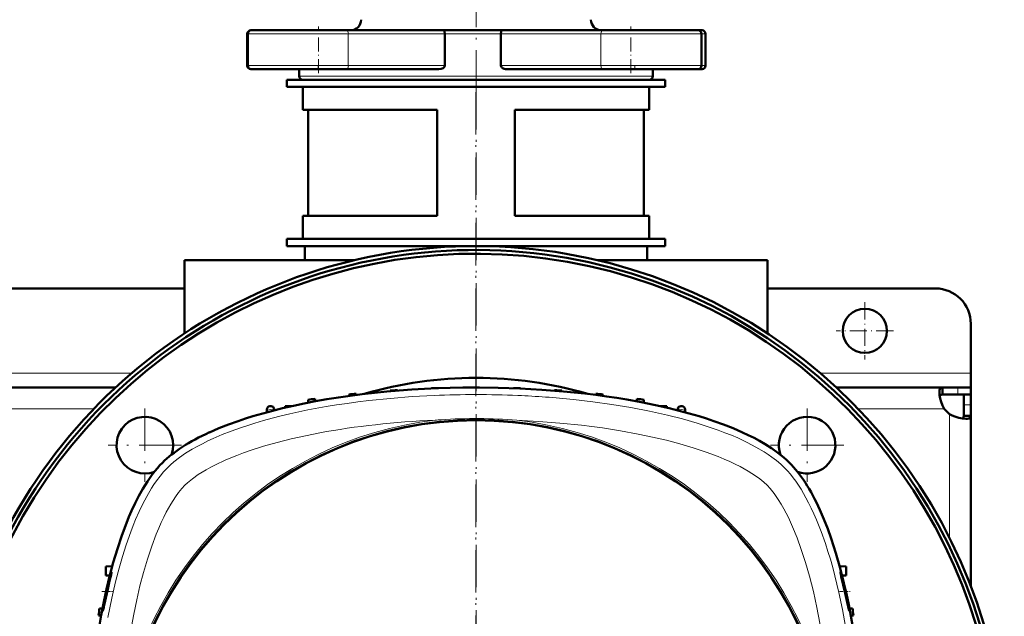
# Model space of a CAD drawing. Extents: x -1595 to 1972, y -1657 to 646.
# Tile 18 of 56: x 182 to 461, y -1126 to -957. Entities that reach past the tile are written whole.
import ezdxf

# ---------------------------------------------------------------- set-up
doc = ezdxf.new("R2010")
doc.units = 0
doc.linetypes.add('DASHDOT', pattern=[18.5, 12, -3, 0.5, -3])

msp = doc.modelspace()

# ---------------------------------------------------------------- linework, layer by layer
at = {"color": 7, "linetype": 'DASHDOT', "lineweight": 18}
for p, q in [((311.57, -977.44), (311.57, -934.41)), ((311.56, -977.32), (311.56, -1364.38)), ((311.57, -975.86), (311.57, -1365.86)), ((217.87, -1066.76), (217.87, -1087.56)), ((405.25, -1066.76), (405.25, -1087.56)), ((228.27, -1077.16), (207.47, -1077.16)), ((415.65, -1077.16), (394.85, -1077.16))]:
    msp.add_line(p, q, dxfattribs=at)
at = {"color": 7, "lineweight": 18}
for p, q in [((246.86, -960.85), (246.99, -960.85)), ((246.99, -960.85), (266.99, -960.85)), ((266.99, -960.85), (275.44, -960.85)), ((302.72, -960.85), (275.44, -960.85)), ((275.44, -960.85), (275.44, -969.85)), ((302.72, -960.85), (311.57, -960.85)), ((311.57, -960.85), (318.61, -960.85)), ((346.92, -960.85), (318.61, -960.85)), ((346.92, -960.85), (355.37, -960.85)), ((346.92, -960.85), (346.92, -969.85)), ((355.37, -960.85), (375.37, -960.85)), ((375.37, -960.85), (376.52, -960.85)), ((246.99, -969.85), (246.86, -969.85)), ((266.99, -969.85), (246.99, -969.85)), ((275.44, -969.85), (266.99, -969.85)), ((275.44, -969.85), (302.72, -969.85)), ((318.61, -969.85), (346.92, -969.85)), ((355.37, -969.85), (346.92, -969.85)), ((375.37, -969.85), (355.37, -969.85)), ((376.52, -969.85), (375.37, -969.85)), ((311.57, -972.85), (261.57, -972.85)), ((361.57, -972.85), (311.57, -972.85)), ((214.09, -1056.85), (89.04, -1056.85)), ((451.57, -1056.85), (409.04, -1056.85)), ((447.87, -1060.85), (447.87, -1062.85)), ((203.48, -1066.85), (99.65, -1066.85)), ((444.03, -1066.85), (419.65, -1066.85)), ((451.57, -1065.72), (449.57, -1065.72)), ((445.57, -1103.45), (445.57, -1068.39))]:
    msp.add_line(p, q, dxfattribs=at)
at = {"color": 7, "lineweight": 50}
for p, q in [((246.86, -960.85), (246.86, -969.85)), ((246.99, -960.85), (246.99, -969.85)), ((248.18, -959.85), (247.86, -959.85)), ((266.99, -959.85), (247.99, -959.85)), ((275.02, -959.85), (266.99, -959.85)), ((275.02, -959.85), (302.59, -959.85)), ((311.57, -959.85), (302.59, -959.85)), ((302.72, -960.85), (302.72, -969.85)), ((318.76, -959.85), (311.57, -959.85)), ((318.61, -960.85), (318.61, -969.85)), ((318.76, -959.85), (347.34, -959.85)), ((355.37, -959.85), (347.34, -959.85)), ((374.37, -959.85), (355.37, -959.85)), ((375.52, -959.85), (374.37, -959.85)), ((375.37, -960.85), (375.37, -969.85)), ((376.52, -960.85), (376.52, -969.85)), ((247.86, -970.85), (247.98, -970.85)), ((247.99, -970.85), (275.02, -970.85)), ((261.57, -970.85), (261.57, -972.85)), ((301.06, -970.85), (275.02, -970.85)), ((347.34, -970.85), (320.37, -970.85)), ((347.34, -970.85), (374.37, -970.85)), ((361.57, -970.85), (361.57, -972.85)), ((374.38, -970.85), (375.52, -970.85)), ((258.07, -973.85), (311.57, -973.85)), ((258.07, -973.85), (258.07, -975.85)), ((262.57, -973.85), (311.57, -973.85)), ((311.57, -973.85), (365.07, -973.85)), ((311.57, -973.85), (360.57, -973.85)), ((365.07, -973.85), (365.07, -975.85)), ((258.07, -975.85), (311.57, -975.85)), ((262.57, -982.35), (262.57, -975.85)), ((311.57, -975.85), (365.07, -975.85)), ((360.57, -982.35), (360.57, -975.85)), ((300.57, -982.35), (262.57, -982.35)), ((264.07, -1012.35), (264.07, -982.35)), ((300.57, -1012.35), (300.57, -982.35)), ((360.57, -982.35), (322.57, -982.35)), ((322.57, -1012.35), (322.57, -982.35)), ((359.07, -1012.35), (359.07, -982.35)), ((300.57, -1012.35), (262.57, -1012.35)), ((262.57, -1018.85), (262.57, -1012.35)), ((360.57, -1012.35), (322.57, -1012.35)), ((360.57, -1018.85), (360.57, -1012.35)), ((258.07, -1018.85), (311.57, -1018.85)), ((258.07, -1018.85), (258.07, -1020.85)), ((311.57, -1018.85), (262.57, -1018.85)), ((311.57, -1018.85), (365.07, -1018.85)), ((360.57, -1018.85), (311.57, -1018.85)), ((365.07, -1018.85), (365.07, -1020.85)), ((258.07, -1020.85), (311.57, -1020.85)), ((263.17, -1024.85), (263.17, -1020.85)), ((311.57, -1020.85), (365.07, -1020.85)), ((359.97, -1020.85), (359.97, -1024.85)), ((229.07, -1024.85), (277.19, -1024.85)), ((229.07, -1045.59), (229.07, -1024.85)), ((345.94, -1024.85), (394.07, -1024.85)), ((394.07, -1045.59), (394.07, -1024.85)), ((229.07, -1032.85), (74.07, -1032.85)), ((441.57, -1032.85), (394.07, -1032.85)), ((451.57, -1056.85), (451.57, -1042.85)), ((451.57, -1060.85), (451.57, -1056.85)), ((209.59, -1060.85), (93.54, -1060.85)), ((298.93, -1061.1), (298.93, -1061.14)), ((300.93, -1061.03), (300.93, -1061.05)), ((322.18, -1061.03), (322.18, -1061.05)), ((324.18, -1061.1), (324.18, -1061.14)), ((443.54, -1060.85), (413.54, -1060.85)), ((443.54, -1060.85), (443.54, -1062.85)), ((447.87, -1060.85), (443.54, -1060.85)), ((451.57, -1060.85), (447.87, -1060.85)), ((451.57, -1060.85), (451.57, -1062.85)), ((266.06, -1064.05), (266.08, -1064.78)), ((275.68, -1062.84), (275.67, -1063.23)), ((277.68, -1062.62), (277.69, -1062.96)), ((287.31, -1061.76), (287.3, -1061.92)), ((289.31, -1061.62), (289.31, -1061.74)), ((333.81, -1061.62), (333.8, -1061.74)), ((335.81, -1061.76), (335.81, -1061.92)), ((345.43, -1062.62), (345.42, -1062.96)), ((347.43, -1062.84), (347.45, -1063.23)), ((357.06, -1064.05), (357.03, -1064.78)), ((447.87, -1062.85), (443.54, -1062.85)), ((451.57, -1062.85), (447.87, -1062.85)), ((449.57, -1065.72), (449.57, -1062.85)), ((451.57, -1062.85), (451.47, -1062.85)), ((451.57, -1065.72), (451.57, -1062.85)), ((257.56, -1066.15), (257.55, -1066.56)), ((259.33, -1066.15), (257.56, -1066.15)), ((264.06, -1064.34), (264.03, -1065.17)), ((359.06, -1064.34), (359.09, -1065.17)), ((365.56, -1066.15), (363.79, -1066.15)), ((365.56, -1066.15), (365.57, -1066.56)), ((449.57, -1068.88), (449.57, -1065.72)), ((451.57, -1068.88), (451.57, -1065.72)), ((252.38, -1067.87), (252.4, -1067.26)), ((252.4, -1067.08), (252.4, -1067.26)), ((254.48, -1067.32), (254.47, -1067.07)), ((368.63, -1067.32), (368.64, -1067.07)), ((370.71, -1067.08), (370.72, -1067.26)), ((370.74, -1067.87), (370.72, -1067.26)), ((451.57, -1068.88), (449.57, -1068.88)), ((451.57, -1117.01), (451.57, -1068.88)), ((208.65, -1111.38), (206.82, -1111.48)), ((206.82, -1113.98), (206.82, -1111.48)), ((414.46, -1111.38), (416.33, -1111.48)), ((416.33, -1111.48), (416.33, -1113.98)), ((207.95, -1114.04), (206.82, -1113.98)), ((415.16, -1114.04), (416.33, -1113.98)), ((205.48, -1125.38), (204.76, -1125.35)), ((205.87, -1123.33), (205.05, -1123.35)), ((418.07, -1123.35), (417.24, -1123.33)), ((418.36, -1125.35), (417.64, -1125.38))]:
    msp.add_line(p, q, dxfattribs=at)
at = {"color": 7, "linetype": 'DASHDOT', "lineweight": 18, "ltscale": 0.329999}
for p, q in [((266.99, -971.95), (266.99, -958.75)), ((355.37, -971.95), (355.37, -958.75))]:
    msp.add_line(p, q, dxfattribs=at)
at = {"color": 7, "linetype": 'DASHDOT', "lineweight": 18, "ltscale": 0.029999}
for p, q in [((266.86, -970.95), (266.86, -969.75)), ((356.52, -970.95), (356.52, -969.75))]:
    msp.add_line(p, q, dxfattribs=at)
at = {"color": 7, "linetype": 'DASHDOT', "lineweight": 18, "ltscale": 0.40625}
for p, q in [((421.57, -1036.73), (421.57, -1052.98)), ((429.69, -1044.85), (413.44, -1044.85))]:
    msp.add_line(p, q, dxfattribs=at)
at = {"color": 7, "linetype": 'DASHDOT', "lineweight": 18, "ltscale": 0.076287}
msp.add_line((205.67, -1118.55), (208.72, -1118.55), dxfattribs=at)
at = {"color": 7, "linetype": 'DASHDOT', "lineweight": 18, "ltscale": 0.075502}
msp.add_line((414.42, -1118.55), (417.44, -1118.55), dxfattribs=at)
at = {"color": 7, "lineweight": 50}
for points in [[(302.59, -959.85), (302.6, -959.86), (302.61, -959.86), (302.62, -959.88), (302.64, -959.94), (302.69, -960.18), (302.72, -960.85)], [(318.76, -959.85), (318.75, -959.86), (318.74, -959.86), (318.73, -959.88), (318.7, -959.94), (318.65, -960.18), (318.61, -960.85)], [(302.72, -969.85), (302.68, -970.07), (302.58, -970.26), (302.43, -970.41), (302.26, -970.54), (301.98, -970.68), (301.68, -970.78), (301.06, -970.85)], [(320.37, -970.85), (319.93, -970.82), (319.5, -970.72), (319.1, -970.54), (318.92, -970.41), (318.76, -970.26), (318.65, -970.07), (318.61, -969.85)], [(311.56, -1060.85), (317.8, -1060.92), (324.01, -1061.13), (330.19, -1061.48), (336.31, -1061.96), (342.36, -1062.59), (345.44, -1062.96), (348.49, -1063.38), (351.37, -1063.81), (354.23, -1064.28), (358.3, -1065.02), (362.32, -1065.83), (366.26, -1066.73)], [(442.69, -1062.28), (442.75, -1061.63), (442.82, -1061.37), (442.93, -1061.16), (443.07, -1061.01), (443.23, -1060.91), (443.54, -1060.85)], [(444.03, -1066.85), (443.55, -1065.91), (443.18, -1064.93), (442.91, -1063.96), (442.74, -1063.04), (442.69, -1062.28)], [(442.78, -1063.29), (442.94, -1063.04), (443.2, -1062.9), (443.54, -1062.85)], [(236.19, -1073.54), (238.84, -1072.4), (241.54, -1071.33), (244.28, -1070.35), (246.36, -1069.66), (248.45, -1069), (252.65, -1067.8), (256.86, -1066.73)], [(366.26, -1066.73), (370.46, -1067.8), (374.67, -1069), (376.76, -1069.66), (378.84, -1070.35), (381.58, -1071.33), (384.28, -1072.4), (386.92, -1073.54)], [(450.14, -1069.73), (449.2, -1069.65), (448.14, -1069.43), (447.03, -1069.08), (446.29, -1068.76), (445.57, -1068.39)], [(449.57, -1068.88), (449.52, -1069.22), (449.38, -1069.48), (449.13, -1069.64)], [(451.57, -1068.88), (451.55, -1069.07), (451.49, -1069.23), (451.4, -1069.38), (451.26, -1069.49), (451.08, -1069.59), (450.87, -1069.66), (450.53, -1069.71), (450.14, -1069.73)], [(386.92, -1073.54), (388.56, -1074.3), (390.25, -1075.14), (391.81, -1075.98), (393.37, -1076.88), (395.2, -1078.04), (396.98, -1079.3), (398.69, -1080.66), (399.5, -1081.38), (400.28, -1082.13)], [(205.01, -1128.04), (205.51, -1125.22), (206.24, -1121.51), (207.03, -1117.86), (207.89, -1114.27), (208.95, -1110.32), (210.1, -1106.47), (211.34, -1102.76), (212.68, -1099.18), (213.38, -1097.45), (214.11, -1095.77), (215.13, -1093.59), (216.19, -1091.51), (217.3, -1089.53), (218.6, -1087.43), (219.96, -1085.49), (220.69, -1084.53), (221.44, -1083.63), (222.13, -1082.86), (222.83, -1082.13)], [(408.87, -1095.49), (410.01, -1098.13), (411.08, -1100.83), (412.06, -1103.57), (412.76, -1105.65), (413.41, -1107.74), (414.61, -1111.95), (415.68, -1116.15)], [(208.01, -1114.3), (207.59, -1115.84), (206.85, -1118.98), (206.32, -1121.57), (205.97, -1123.61), (205.93, -1124), (205.93, -1124.04), (205.94, -1124.05), (205.94, -1124.05), (205.94, -1124.05), (205.94, -1124.05)], [(206.36, -1122.46), (207.38, -1117.91), (207.91, -1115.55), (208.3, -1113.8), (208.42, -1113.2), (208.43, -1113.07)], [(208.42, -1113.05), (208.42, -1113.05), (208.42, -1113.06), (208.4, -1113.08), (208.32, -1113.29)], [(414.69, -1113.05), (414.69, -1113.05), (414.69, -1113.06), (414.69, -1113.06), (414.68, -1113.08), (414.71, -1113.31)], [(416.96, -1122.46), (416.55, -1120.29), (416.02, -1117.87), (415.44, -1115.52), (414.96, -1113.79), (414.76, -1113.2), (414.71, -1113.07)], [(414.92, -1114.32), (415.98, -1119.01), (416.56, -1121.58), (417.03, -1123.62), (417.14, -1124), (417.16, -1124.05), (417.17, -1124.05), (417.17, -1124.05)], [(205.94, -1124.05), (205.95, -1124.05), (205.95, -1124.05), (205.97, -1124.01), (206.08, -1123.64)], [(417.17, -1124.05), (417.17, -1124.05), (417.17, -1124.05), (417.18, -1124.05), (417.18, -1124.04), (417.18, -1124.01), (417.15, -1123.64)]]:
    msp.add_lwpolyline(points, dxfattribs=at)
at = {"color": 7, "lineweight": 18}
for points in [[(299.7, -1063.11), (293.52, -1063.45), (287.36, -1063.93), (281.24, -1064.55), (278.17, -1064.92), (275.11, -1065.34), (272.13, -1065.78), (269.16, -1066.27), (264, -1067.22), (261.44, -1067.74), (258.91, -1068.3), (256.4, -1068.9), (253.91, -1069.54), (251.45, -1070.21), (249.03, -1070.92), (246.98, -1071.56), (244.96, -1072.23), (242.32, -1073.18), (239.75, -1074.19), (237.24, -1075.26), (235.67, -1075.99), (234.14, -1076.75), (232.66, -1077.52), (231.24, -1078.33), (229.4, -1079.46), (227.68, -1080.64), (226.09, -1081.88), (225.14, -1082.7), (224.25, -1083.54)], [(398.87, -1083.55), (397.77, -1082.52), (396.57, -1081.51), (395.26, -1080.52), (394.22, -1079.8), (393.12, -1079.08), (390.78, -1077.7), (388.27, -1076.39), (385.6, -1075.14), (383.83, -1074.38), (382.01, -1073.65), (380.1, -1072.92), (378.14, -1072.23), (374.14, -1070.94), (370.01, -1069.75), (365.75, -1068.67), (363.2, -1068.08), (360.62, -1067.52), (355.38, -1066.51), (350.03, -1065.63), (344.6, -1064.88), (339.11, -1064.25)], [(386.28, -1083.23), (384.85, -1082.51), (383.37, -1081.81), (381.74, -1081.09), (380.06, -1080.4), (376.69, -1079.14), (373.04, -1077.92), (369.28, -1076.81), (365.42, -1075.79), (361.48, -1074.86), (357.48, -1074.03), (352.46, -1073.11), (347.37, -1072.31), (344.38, -1071.91), (341.37, -1071.54), (335.32, -1070.91), (329.23, -1070.44), (323.11, -1070.1)], [(267.4, -1073.69), (263.32, -1074.5), (259.3, -1075.4), (255.35, -1076.39), (251.46, -1077.49), (247.68, -1078.7), (245.75, -1079.38), (243.87, -1080.08), (242.22, -1080.74), (240.61, -1081.42)], [(224.25, -1083.54), (223.19, -1084.67), (222.16, -1085.9), (221.17, -1087.22), (220.45, -1088.27), (219.75, -1089.35), (218.4, -1091.64), (217.3, -1093.74), (216.25, -1095.92), (215.25, -1098.18), (214.54, -1099.92), (213.86, -1101.69), (212.58, -1105.31), (211.54, -1108.61), (210.57, -1111.98), (209.68, -1115.4), (209.07, -1117.92), (208.51, -1120.47), (207.94, -1123.19), (207.42, -1125.94)], [(240.61, -1081.42), (237.85, -1082.71), (236.51, -1083.4), (235.22, -1084.12), (234.05, -1084.81), (232.94, -1085.51), (231.34, -1086.65), (229.94, -1087.79), (229.2, -1088.49)], [(393.92, -1088.49), (392.97, -1087.62), (391.86, -1086.72), (390.62, -1085.83), (389.62, -1085.16), (388.56, -1084.5), (386.28, -1083.23)], [(416.14, -1128.45), (415.25, -1123.61), (414.25, -1118.83), (413.11, -1114.12), (412.48, -1111.75), (411.82, -1109.41), (411.14, -1107.2), (410.43, -1105.02), (409.21, -1101.58), (407.89, -1098.25), (407.17, -1096.59), (406.42, -1094.96), (405.68, -1093.47), (404.92, -1092.02), (403.54, -1089.64), (402.81, -1088.49), (402.06, -1087.39), (401.31, -1086.36), (400.53, -1085.39), (399.71, -1084.43), (398.87, -1083.54)], [(229.2, -1088.49), (228.32, -1089.44), (227.42, -1090.55), (226.53, -1091.79), (225.86, -1092.79), (225.2, -1093.85), (223.93, -1096.13)], [(412.31, -1159.3), (411.99, -1153.42), (411.54, -1147.57), (410.98, -1141.99), (410.29, -1136.46), (409.63, -1131.94), (408.86, -1127.46), (408, -1123.04), (407.01, -1118.58), (405.9, -1114.22), (404.8, -1110.38), (403.6, -1106.65), (402.42, -1103.41), (401.15, -1100.29), (399.96, -1097.67), (398.69, -1095.21), (397.89, -1093.82), (397.08, -1092.51), (395.93, -1090.85), (394.78, -1089.42), (393.92, -1088.49)], [(223.93, -1096.13), (223.21, -1097.56), (222.52, -1099.04), (221.8, -1100.67), (221.1, -1102.35), (219.84, -1105.72), (218.62, -1109.37), (217.51, -1113.13), (216.49, -1116.99), (215.57, -1120.93), (214.73, -1124.93), (213.81, -1129.95), (213.02, -1135.04), (212.61, -1138.03), (212.24, -1141.04), (211.62, -1147.09), (211.14, -1153.18), (210.81, -1159.3)]]:
    msp.add_lwpolyline(points, dxfattribs=at)
at = {"color": 7, "lineweight": 50}
for centre, radius in [((421.57, -1044.85), 6.25), ((311.56, -1170.85), 100.74)]:
    msp.add_circle(centre, radius, dxfattribs=at)
at = {"color": 7, "lineweight": 18}
msp.add_circle((311.56, -1170.85), 101, dxfattribs=at)
at = {"color": 7, "lineweight": 50}
for centre, radius, start, end in [((276.07, -956.85), 3, 270, 360), ((347.07, -956.85), 3, 180, 270), ((247.86, -960.85), 1, 90, 180), ((247.99, -960.85), 1, 90, 180), ((374.37, -960.85), 1, 0, 90), ((375.52, -960.85), 1, 0, 90), ((247.86, -969.85), 1, 180, 270), ((247.99, -969.85), 1, 180, 270), ((374.37, -969.85), 1, 270, 360), ((375.52, -969.85), 1, 270, 360), ((262.57, -972.85), 1, 180, 270), ((360.57, -972.85), 1, 270, 360), ((311.57, -1170.86), 150, 4.7834, 231.0147), ((311.56, -1170.85), 148.87, 4.8165, 230.5172), ((311.56, -1170.85), 147.82, 4.8508, 230.0451), ((441.57, -1042.85), 10, 0, 90), ((311.56, -1170.85), 112.7, 73.714, 106.286), ((311.56, -1385.85), 325, 91.8735, 92.2263), ((311.56, -1385.85), 325, 89.8237, 90.1763), ((311.56, -1385.85), 325, 87.7737, 88.1265), ((311.56, -1385.85), 325, 98.0479, 98.4041), ((311.56, -1385.85), 325, 95.9829, 96.3375), ((311.56, -1385.85), 325, 93.9256, 94.2791), ((311.56, -1385.85), 325, 85.7209, 86.0744), ((311.56, -1385.85), 325, 83.6625, 84.0172), ((311.56, -1385.85), 325, 81.5959, 81.9522), ((253.4, -1067.12), 1, 100.3399, 178), ((311.56, -1385.85), 325, 100.3274, 100.3399), ((253.47, -1067.1), 1, 63.2924, 100.3274), ((253.47, -1067.1), 1, 2, 63.2924), ((369.64, -1067.1), 1, 116.6987, 178), ((369.64, -1067.1), 1, 79.6727, 116.6987), ((311.56, -1385.85), 325, 79.6601, 79.6727), ((369.71, -1067.12), 1, 2, 79.6601), ((449.69, -1062.73), 7, 216.0817, 233.9139), ((217.87, -1077.16), 8, 340.2966, 289.7045), ((405.25, -1077.16), 8, 73.6479, 199.7036), ((405.25, -1077.16), 8, 250.2965, 73.6479), ((228.15, -1119.9), 20.9, 161.5709, 164.4634), ((208.41, -1113.07), 0.0181, 345.2469, 52.7118), ((414.68, -1113.08), 0.03, 20.9032, 64.4524), ((441.23, -1108.32), 26.98, 190.6516, 192.8383), ((161.6, -1112.45), 45.87, 345.8814, 347.3994), ((387.41, -1127.75), 30.02, 7.8714, 10.1339), ((526.56, -1170.85), 325, 171.5959, 171.9522), ((96.56, -1170.85), 325, 8.0479, 8.4041)]:
    msp.add_arc(centre, radius, start, end, dxfattribs=at)
at = {"color": 7, "lineweight": 18}
for centre, radius, start, end in [((311.56, -1341.32), 278.46, 87.5597, 92.4395), ((312.34, -1324.92), 262.04, 84.1371, 87.5794), ((311.56, -1385.89), 324.07, 100.1495, 100.5184), ((311.56, -1385.89), 324.07, 79.4816, 79.8505), ((311.56, -1217.16), 147.51, 85.5067, 93.8371), ((311.56, -1170.85), 101.41, 96.5423, 173.4568), ((311.55, -1216.98), 147.33, 93.8374, 94.4935), ((311.56, -1170.85), 101.41, 6.5424, 83.4568)]:
    msp.add_arc(centre, radius, start, end, dxfattribs=at)
for centre, major_axis, ratio, start_param, end_param in [((275.02, -960.85), (0, -1), 0.422618, 1.570796, 3.141593), ((347.34, -960.85), (0, -1), 0.422618, 3.141593, 4.712389), ((275.02, -969.85), (0, -1), 0.422618, 0, 1.570796), ((347.34, -969.85), (0, 1), 0.422618, 1.570796, 3.141593), ((315.69, -1102.44), (95.23, -1.54), 0.341842, 1.741831, 2.108111)]:
    msp.add_ellipse(centre, major_axis=major_axis, ratio=ratio, start_param=start_param, end_param=end_param, dxfattribs=at)
at = {"color": 7, "lineweight": 50}
for centre, major_axis, ratio, start_param, end_param in [((313.45, -1093.86), (96.68, -0.73), 0.341319, 1.592988, 2.19875), ((308.78, -1091.51), (90.71, 0.42), 0.335978, 2.496909, 2.814666), ((390.9, -1168.08), (0.42, -90.71), 0.335977, 2.496911, 2.814667), ((388.55, -1172.75), (-0.73, -96.68), 0.341319, 1.592988, 2.198749)]:
    msp.add_ellipse(centre, major_axis=major_axis, ratio=ratio, start_param=start_param, end_param=end_param, dxfattribs=at)

doc.saveas('drawing.dxf')
